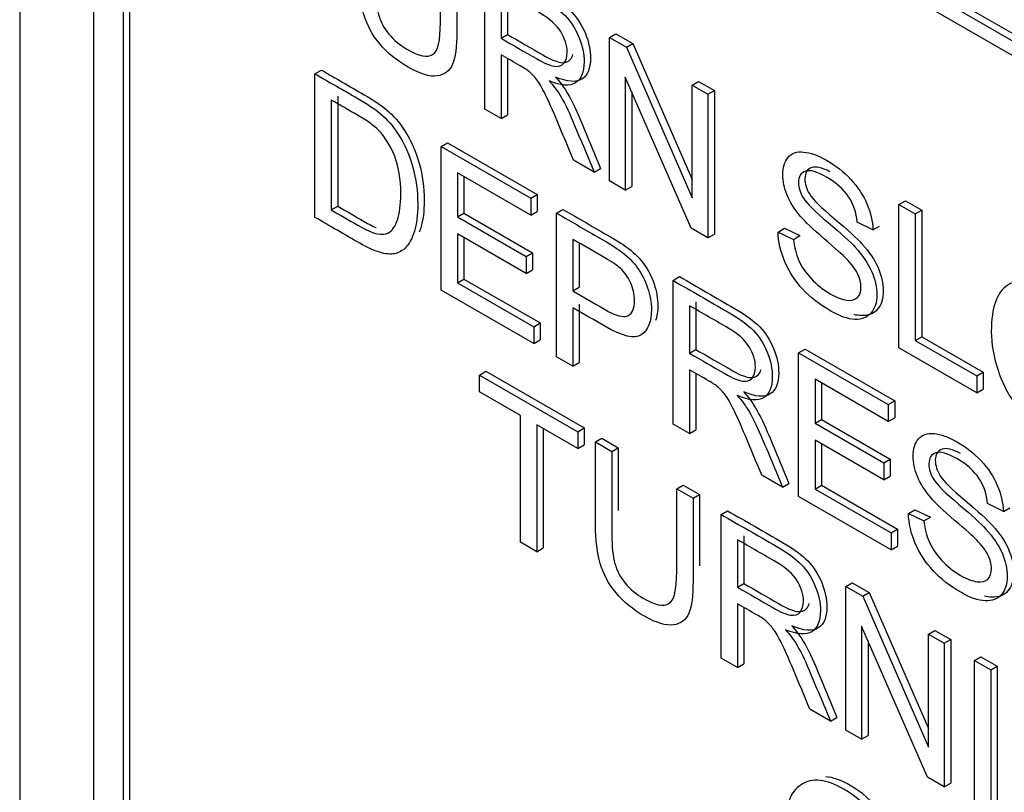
# Model space of a CAD drawing. Header units: inches. Extents: x 2 to 538, y -2 to 358.
# Tile 105 of 117: x 511.418 to 511.959, y 274.197 to 274.622. Entities that reach past the tile are written whole.
import ezdxf

# ---------------------------------------------------------------- set-up
doc = ezdxf.new("R2010")
doc.units = ezdxf.units.IN
doc.header["$MEASUREMENT"] = 0
doc.layers.add('Default', color=7, linetype='Continuous')
doc.layers.add('LAB20180', color=7, linetype='Continuous')

# ---------------------------------------------------------------- blocks, each defined once
blk = doc.blocks.new('SE6')
at = {"layer": 'LAB20180', "color": 7, "linetype": 'Continuous'}
for p, q in [((511.41806, 275.39105), (511.41806, 272.32918)), ((511.45871, 275.21002), (511.45871, 272.4551)), ((511.47498, 275.20063), (511.47498, 272.44571)), ((511.47851, 275.20267), (511.47851, 272.44775)), ((511.55064, 274.85318), (512.87646, 274.08771)), ((511.5471, 274.85114), (512.87293, 274.08567)), ((512.87293, 274.07751), (511.5471, 274.84297)), ((511.67381, 274.57295), (511.67381, 274.65191)), ((511.68278, 274.63806), (511.68278, 274.61188)), ((511.68632, 274.6401), (511.68632, 274.61392)), ((511.74238, 274.61232), (511.74592, 274.61437)), ((511.74592, 274.61437), (511.75521, 274.609)), ((511.68278, 274.61188), (511.68632, 274.61392)), ((511.74238, 274.53336), (511.74238, 274.61232)), ((511.74238, 274.61232), (511.75167, 274.60696)), ((511.75167, 274.60696), (511.75521, 274.609)), ((511.75521, 274.609), (511.78782, 274.53415)), ((511.75167, 274.60696), (511.78782, 274.524)), ((511.68278, 274.60278), (511.68278, 274.56777)), ((511.68632, 274.60073), (511.68632, 274.56981)), ((511.58038, 274.59235), (511.58392, 274.59439)), ((511.58038, 274.51333), (511.58038, 274.59235)), ((511.78723, 274.50746), (511.75103, 274.59045)), ((511.75103, 274.59045), (511.75103, 274.52836)), ((511.78782, 274.58609), (511.79136, 274.58813)), ((511.79136, 274.58813), (511.80006, 274.58311)), ((511.75457, 274.58235), (511.75457, 274.5304)), ((511.78782, 274.524), (511.78782, 274.58609)), ((511.78782, 274.58609), (511.79652, 274.58107)), ((511.79652, 274.58107), (511.80006, 274.58311)), ((511.80006, 274.58311), (511.80006, 274.50414)), ((511.5894, 274.57789), (511.5894, 274.51743)), ((511.59293, 274.57993), (511.59293, 274.51947)), ((511.79652, 274.58107), (511.79652, 274.5021)), ((511.68278, 274.56777), (511.67381, 274.57295)), ((511.68278, 274.56777), (511.68632, 274.56981)), ((511.64977, 274.55229), (511.65331, 274.55433)), ((511.64977, 274.47326), (511.64977, 274.55229)), ((511.64977, 274.55229), (511.69908, 274.52382)), ((511.65331, 274.55433), (511.70262, 274.52586)), ((511.73391, 274.53825), (511.72262, 274.54476)), ((511.73391, 274.53825), (511.73745, 274.54029)), ((511.69908, 274.51456), (511.65879, 274.53783)), ((511.65879, 274.53783), (511.65879, 274.51354)), ((511.66232, 274.53579), (511.66232, 274.51558)), ((511.75103, 274.52836), (511.74238, 274.53336)), ((511.75103, 274.52836), (511.75457, 274.5304)), ((511.69908, 274.52382), (511.70262, 274.52586)), ((511.69908, 274.52382), (511.69908, 274.51456)), ((511.70262, 274.52586), (511.70262, 274.5166)), ((511.90156, 274.52042), (511.9051, 274.52246)), ((511.9051, 274.52246), (511.91407, 274.51728)), ((511.5894, 274.51743), (511.59293, 274.51947)), ((511.71324, 274.51564), (511.71678, 274.51768)), ((511.90156, 274.44145), (511.90156, 274.52042)), ((511.90156, 274.52042), (511.91053, 274.51524)), ((511.91053, 274.51524), (511.91407, 274.51728)), ((511.91407, 274.51728), (511.91407, 274.44757)), ((511.65879, 274.51354), (511.66232, 274.51558)), ((511.65879, 274.51354), (511.69653, 274.49175)), ((511.66232, 274.51558), (511.70007, 274.49379)), ((511.69908, 274.51456), (511.70262, 274.5166)), ((511.71324, 274.43662), (511.71324, 274.51564)), ((511.91053, 274.51524), (511.91053, 274.44553)), ((511.79652, 274.5021), (511.78723, 274.50746)), ((511.83504, 274.50525), (511.83857, 274.5073)), ((511.83857, 274.5073), (511.84709, 274.50327)), ((511.88726, 274.50644), (511.87857, 274.51072)), ((511.88726, 274.50644), (511.8908, 274.50848)), ((511.69653, 274.48244), (511.65879, 274.50423)), ((511.65879, 274.50423), (511.65879, 274.47737)), ((511.66232, 274.50219), (511.66232, 274.47941)), ((511.72221, 274.50121), (511.72221, 274.47282)), ((511.79652, 274.5021), (511.80006, 274.50414)), ((511.83504, 274.50525), (511.84355, 274.50123)), ((511.84355, 274.50123), (511.84709, 274.50327)), ((511.72575, 274.49879), (511.72575, 274.47486)), ((511.69653, 274.49175), (511.70007, 274.49379)), ((511.69653, 274.49175), (511.69653, 274.48244)), ((511.70007, 274.49379), (511.70007, 274.48448)), ((511.69653, 274.48244), (511.70007, 274.48448)), ((511.65879, 274.47737), (511.66232, 274.47941)), ((511.66232, 274.47941), (511.70421, 274.45522)), ((511.77731, 274.47865), (511.78084, 274.4807)), ((511.65879, 274.47737), (511.70068, 274.45318)), ((511.72221, 274.47282), (511.72575, 274.47486)), ((511.77731, 274.39963), (511.77731, 274.47865)), ((511.70068, 274.44388), (511.64977, 274.47326)), ((511.72221, 274.46356), (511.72221, 274.43144)), ((511.72575, 274.46561), (511.72575, 274.43348)), ((511.78632, 274.46472), (511.78632, 274.43859)), ((511.78986, 274.46676), (511.78986, 274.44063)), ((511.70068, 274.45318), (511.70421, 274.45522)), ((511.70068, 274.45318), (511.70068, 274.44388)), ((511.70421, 274.45522), (511.70421, 274.44592)), ((511.91053, 274.44553), (511.91407, 274.44757)), ((511.91407, 274.44757), (511.94781, 274.42809)), ((511.70068, 274.44388), (511.70421, 274.44592)), ((511.94427, 274.4168), (511.90156, 274.44145)), ((511.91053, 274.44553), (511.94427, 274.42605)), ((511.72221, 274.43144), (511.71324, 274.43662)), ((511.78632, 274.43859), (511.78986, 274.44063)), ((511.84638, 274.43878), (511.84991, 274.44082)), ((511.84638, 274.35975), (511.84638, 274.43878)), ((511.84638, 274.43878), (511.89569, 274.41031)), ((511.84991, 274.44082), (511.89922, 274.41235)), ((511.72221, 274.43144), (511.72575, 274.43348)), ((511.6709, 274.42658), (511.67443, 274.42862)), ((511.6709, 274.41733), (511.6709, 274.42658)), ((511.6709, 274.42658), (511.7249, 274.3954)), ((511.67443, 274.42862), (511.72843, 274.39744)), ((511.78632, 274.4295), (511.78632, 274.39443)), ((511.78986, 274.42745), (511.78986, 274.39647)), ((511.94427, 274.42605), (511.94781, 274.42809)), ((511.94427, 274.42605), (511.94427, 274.4168)), ((511.94781, 274.42809), (511.94781, 274.41884)), ((511.89569, 274.40105), (511.85539, 274.42432)), ((511.85539, 274.42432), (511.85539, 274.40003)), ((511.85893, 274.42228), (511.85893, 274.40207)), ((511.69339, 274.40434), (511.6709, 274.41733)), ((511.94427, 274.4168), (511.94781, 274.41884)), ((511.89569, 274.41031), (511.89922, 274.41235)), ((511.89569, 274.41031), (511.89569, 274.40105)), ((511.89922, 274.41235), (511.89922, 274.40309)), ((511.69339, 274.33457), (511.69339, 274.40434)), ((511.89569, 274.40105), (511.89922, 274.40309)), ((511.7249, 274.38615), (511.70241, 274.39914)), ((511.70241, 274.39914), (511.70241, 274.32937)), ((511.78632, 274.39443), (511.77731, 274.39963)), ((511.85539, 274.40003), (511.85893, 274.40207)), ((511.85539, 274.40003), (511.89314, 274.37823)), ((511.85893, 274.40207), (511.89667, 274.38028)), ((511.70594, 274.39709), (511.70594, 274.33141)), ((511.7249, 274.3954), (511.72843, 274.39744)), ((511.7249, 274.3954), (511.7249, 274.38615)), ((511.72843, 274.39744), (511.72843, 274.38819)), ((511.78632, 274.39443), (511.78986, 274.39647)), ((511.7249, 274.38615), (511.72843, 274.38819)), ((511.73469, 274.38975), (511.73822, 274.39179)), ((511.73469, 274.38975), (511.74366, 274.38457)), ((511.73822, 274.39179), (511.74719, 274.38661)), ((511.89314, 274.36893), (511.85539, 274.39072)), ((511.85539, 274.39072), (511.85539, 274.36386)), ((511.85893, 274.38868), (511.85893, 274.3659)), ((511.74366, 274.38457), (511.74719, 274.38661)), ((511.89314, 274.37823), (511.89667, 274.38028)), ((511.89314, 274.37823), (511.89314, 274.36893)), ((511.89667, 274.38028), (511.89667, 274.37097)), ((511.83745, 274.36491), (511.82612, 274.37145)), ((511.89314, 274.36893), (511.89667, 274.37097)), ((511.77935, 274.36396), (511.78289, 274.366)), ((511.78289, 274.366), (511.79186, 274.36083)), ((511.83745, 274.36491), (511.84099, 274.36695)), ((511.85539, 274.36386), (511.85893, 274.3659)), ((511.85893, 274.3659), (511.90082, 274.34171)), ((511.77935, 274.36396), (511.78832, 274.35878)), ((511.78832, 274.35878), (511.79186, 274.36083)), ((511.89728, 274.33036), (511.84638, 274.35975)), ((511.85539, 274.36386), (511.89728, 274.33967)), ((511.95898, 274.35153), (511.95028, 274.35581)), ((511.80376, 274.34987), (511.80729, 274.35191)), ((511.80376, 274.27085), (511.80376, 274.34987)), ((511.90675, 274.35034), (511.91029, 274.35238)), ((511.90675, 274.35034), (511.91527, 274.34632)), ((511.91029, 274.35238), (511.9188, 274.34836)), ((511.95898, 274.35153), (511.96251, 274.35357)), ((511.91527, 274.34632), (511.9188, 274.34836)), ((511.81626, 274.33801), (511.81626, 274.31188)), ((511.89728, 274.33967), (511.90082, 274.34171)), ((511.89728, 274.33967), (511.89728, 274.33036)), ((511.90082, 274.34171), (511.90082, 274.33241)), ((511.70241, 274.32937), (511.69339, 274.33457)), ((511.81273, 274.33597), (511.81273, 274.30984)), ((511.70241, 274.32937), (511.70594, 274.33141)), ((511.89728, 274.33036), (511.90082, 274.33241)), ((511.81273, 274.30984), (511.81626, 274.31188)), ((511.87233, 274.31028), (511.87587, 274.31232)), ((511.87587, 274.31232), (511.88515, 274.30696)), ((511.87233, 274.23126), (511.87233, 274.31028)), ((511.87233, 274.31028), (511.88162, 274.30492)), ((511.88162, 274.30492), (511.88515, 274.30696)), ((511.88515, 274.30696), (511.91777, 274.23206)), ((511.81273, 274.30074), (511.81273, 274.26567)), ((511.88162, 274.30492), (511.91777, 274.2219)), ((511.81626, 274.29869), (511.81626, 274.26771)), ((511.91718, 274.20537), (511.88098, 274.28841)), ((511.88098, 274.28841), (511.88098, 274.22627)), ((511.91777, 274.28405), (511.92131, 274.28609)), ((511.91777, 274.2219), (511.91777, 274.28405)), ((511.91777, 274.28405), (511.92647, 274.27903)), ((511.92131, 274.28609), (511.93, 274.28107)), ((511.88452, 274.2803), (511.88452, 274.22831)), ((511.92647, 274.27903), (511.93, 274.28107)), ((511.92647, 274.27903), (511.92647, 274.20001)), ((511.93, 274.28107), (511.93, 274.20205)), ((511.81273, 274.26567), (511.80376, 274.27085)), ((511.81273, 274.26567), (511.81626, 274.26771)), ((511.94299, 274.26949), (511.94653, 274.27153)), ((511.94299, 274.19046), (511.94299, 274.26949)), ((511.94299, 274.26949), (511.95201, 274.26428)), ((511.94653, 274.27153), (511.95555, 274.26632)), ((511.95201, 274.26428), (511.95555, 274.26632)), ((511.95201, 274.26428), (511.95201, 274.18526)), ((511.95555, 274.26632), (511.95555, 274.1873)), ((511.86386, 274.23615), (511.85257, 274.24267)), ((511.86386, 274.23615), (511.8674, 274.23819)), ((511.88098, 274.22627), (511.87233, 274.23126)), ((511.88098, 274.22627), (511.88452, 274.22831)), ((511.92647, 274.20001), (511.91718, 274.20537)), ((511.92647, 274.20001), (511.93, 274.20205))]:
    blk.add_line(p, q, dxfattribs=at)
for points, knots in [([(511.65838, 274.66083), (511.65838, 274.64563), (511.65838, 274.63044), (511.65838, 274.61524), (511.65838, 274.60725), (511.6576, 274.60139), (511.65605, 274.59766), (511.65449, 274.59389), (511.65168, 274.59171), (511.64763, 274.59111), (511.64361, 274.59051), (511.6383, 274.59214), (511.62532, 274.59963), (511.62008, 274.60391), (511.61603, 274.60878), (511.61196, 274.61366), (511.60907, 274.61905), (511.60734, 274.62489), (511.60562, 274.63067), (511.60474, 274.6378), (511.60474, 274.64621), (511.60474, 274.6614), (511.60474, 274.6766), (511.60474, 274.69179)], [0, 0, 0, 0, 0.229163, 0.229163, 0.229163, 0.325778, 0.325778, 0.325778, 0.402506, 0.402506, 0.402506, 0.499254, 0.499254, 0.592667, 0.592667, 0.592667, 0.669452, 0.669452, 0.669452, 0.770844, 0.770844, 0.770844, 1, 1, 1, 1]), ([(511.61371, 274.68661), (511.61371, 274.67144), (511.61371, 274.65626), (511.61371, 274.64108), (511.61371, 274.6342), (511.6143, 274.62881), (511.61539, 274.62492), (511.61647, 274.62108), (511.61835, 274.61748), (511.62109, 274.61416), (511.6238, 274.61087), (511.62705, 274.60809), (511.63757, 274.60202), (511.6423, 274.60102), (511.64513, 274.60286), (511.64797, 274.60471), (511.64941, 274.61054), (511.64941, 274.62047), (511.64941, 274.63565), (511.64941, 274.65083), (511.64941, 274.666)], [0, 0, 0, 0, 0.272305, 0.272305, 0.272305, 0.364375, 0.364375, 0.364375, 0.425147, 0.425147, 0.425147, 0.490001, 0.490001, 0.601397, 0.601397, 0.601397, 0.727726, 0.727726, 0.727726, 1, 1, 1, 1]), ([(511.67735, 274.65395), (511.68742, 274.64814), (511.6975, 274.64232), (511.70758, 274.6365), (511.71368, 274.63298), (511.71833, 274.62961), (511.72151, 274.62635), (511.72466, 274.62313), (511.7272, 274.61912), (511.72912, 274.61444), (511.73104, 274.60975), (511.73194, 274.60524), (511.73194, 274.59531), (511.73039, 274.59147), (511.72411, 274.58742), (511.71924, 274.58776), (511.71268, 274.59055)], [0, 0, 0, 0, 0.318057, 0.318057, 0.318057, 0.46663, 0.46663, 0.46663, 0.573882, 0.573882, 0.573882, 0.693773, 0.693773, 0.846886, 0.846886, 1, 1, 1, 1]), ([(511.67381, 274.65191), (511.68389, 274.6461), (511.69397, 274.64028), (511.70404, 274.63446), (511.71015, 274.63094), (511.71479, 274.62757), (511.71798, 274.62431), (511.72112, 274.62109), (511.72367, 274.61708), (511.72558, 274.6124), (511.7275, 274.6077), (511.7284, 274.6032), (511.7284, 274.59327), (511.72686, 274.58943), (511.72057, 274.58538), (511.7157, 274.58572), (511.70914, 274.58851)], [0, 0, 0, 0, 0.318057, 0.318057, 0.318057, 0.46663, 0.46663, 0.46663, 0.573882, 0.573882, 0.573882, 0.693773, 0.693773, 0.846886, 0.846886, 1, 1, 1, 1]), ([(511.68278, 274.61188), (511.68926, 274.60814), (511.69574, 274.60439), (511.70222, 274.60065), (511.70637, 274.59826), (511.7096, 274.59687), (511.71197, 274.5965), (511.71429, 274.59614), (511.71607, 274.59671), (511.71729, 274.59816), (511.71853, 274.59961), (511.71907, 274.6017), (511.71907, 274.60796), (511.71793, 274.61172), (511.71556, 274.61551), (511.71324, 274.61921), (511.70951, 274.62258), (511.70441, 274.62557), (511.6972, 274.62981), (511.68999, 274.6339), (511.68278, 274.63806)], [0, 0, 0, 0, 0.228356, 0.228356, 0.228356, 0.344327, 0.344327, 0.344327, 0.424674, 0.424674, 0.424674, 0.498233, 0.498233, 0.607039, 0.607039, 0.607039, 0.745972, 0.745972, 0.745972, 1, 1, 1, 1]), ([(511.68632, 274.61392), (511.6928, 274.61018), (511.69928, 274.60644), (511.70576, 274.60269), (511.7099, 274.6003), (511.71314, 274.59891), (511.7155, 274.59854), (511.71783, 274.59818), (511.7196, 274.59875), (511.72083, 274.6002), (511.72147, 274.60095), (511.72193, 274.60188), (511.72221, 274.60295)], [0, 0, 0, 0, 0.2283563, 0.2283563, 0.2283563, 0.344327, 0.344327, 0.344327, 0.4246744, 0.4246744, 0.4246744, 0.4628265, 0.4628265, 0.4628265, 0.4628265]), ([(511.72262, 274.54476), (511.7196, 274.55198), (511.71658, 274.55919), (511.71356, 274.5664), (511.71094, 274.57266), (511.70873, 274.57755), (511.70705, 274.58104), (511.70535, 274.58457), (511.70382, 274.58722), (511.70245, 274.58901), (511.70111, 274.59077), (511.69972, 274.59227), (511.69831, 274.59345), (511.69731, 274.59429), (511.69562, 274.59537), (511.6933, 274.59671), (511.68979, 274.59873), (511.68629, 274.60076), (511.68278, 274.60278)], [0, 0, 0, 0, 0.306819, 0.306819, 0.306819, 0.515477, 0.515477, 0.515477, 0.634456, 0.634456, 0.634456, 0.716945, 0.716945, 0.716945, 0.808478, 0.808478, 0.808478, 1, 1, 1, 1]), ([(511.58392, 274.59439), (511.59178, 274.58985), (511.59964, 274.58531), (511.6075, 274.58077), (511.61278, 274.57772), (511.61688, 274.57499), (511.61966, 274.57265), (511.62358, 274.56935), (511.62694, 274.5655), (511.62968, 274.56119), (511.63327, 274.55552), (511.636, 274.54949), (511.63956, 274.5365), (511.64047, 274.52972), (511.64047, 274.51668), (511.63987, 274.51166), (511.63835, 274.50681), (511.63804, 274.50592), (511.63771, 274.5051)], [0, 0, 0, 0, 0.1506217, 0.1506217, 0.1506217, 0.2286425, 0.2286425, 0.2286425, 0.3006289, 0.3006289, 0.3006289, 0.3972604, 0.3972604, 0.4938919, 0.4938919, 0.5761007, 0.5761007, 0.5958142, 0.5958142, 0.5958142, 0.5958142]), ([(511.58038, 274.59235), (511.58824, 274.58781), (511.5961, 274.58327), (511.60397, 274.57873), (511.60925, 274.57568), (511.61335, 274.57295), (511.61612, 274.57061), (511.62004, 274.56731), (511.62341, 274.56346), (511.62614, 274.55915), (511.62973, 274.55348), (511.63247, 274.54745), (511.63602, 274.53446), (511.63693, 274.52768), (511.63693, 274.51464), (511.63634, 274.50962), (511.63388, 274.50179), (511.63233, 274.49884), (511.63047, 274.49687), (511.62861, 274.49491), (511.62646, 274.49377), (511.62423, 274.49332), (511.62197, 274.49287), (511.61926, 274.49314), (511.61603, 274.49411), (511.61289, 274.49506), (511.6092, 274.49669), (511.60506, 274.49908), (511.59683, 274.50383), (511.58861, 274.50858), (511.58038, 274.51333)], [0, 0, 0, 0, 0.150622, 0.150622, 0.150622, 0.228643, 0.228643, 0.228643, 0.300629, 0.300629, 0.300629, 0.39726, 0.39726, 0.493892, 0.493892, 0.576101, 0.576101, 0.65831, 0.65831, 0.65831, 0.714749, 0.714749, 0.714749, 0.771756, 0.771756, 0.771756, 0.842405, 0.842405, 0.842405, 1, 1, 1, 1]), ([(511.70914, 274.58851), (511.71151, 274.58577), (511.71333, 274.58341), (511.71461, 274.58141), (511.71735, 274.57712), (511.71975, 274.57213), (511.72208, 274.56658), (511.72603, 274.55714), (511.72997, 274.54769), (511.73391, 274.53825)], [0, 0, 0, 0, 0.160081, 0.160081, 0.160081, 0.453032, 0.453032, 0.453032, 1, 1, 1, 1]), ([(511.71268, 274.59055), (511.71505, 274.58781), (511.71687, 274.58545), (511.71814, 274.58345), (511.72088, 274.57916), (511.72329, 274.57417), (511.72561, 274.56862), (511.72956, 274.55918), (511.7335, 274.54973), (511.73745, 274.54029)], [0, 0, 0, 0, 0.160081, 0.160081, 0.160081, 0.453032, 0.453032, 0.453032, 1, 1, 1, 1]), ([(511.5894, 274.51743), (511.59427, 274.51462), (511.59914, 274.5118), (511.60401, 274.50899), (511.60852, 274.50639), (511.61207, 274.50481), (511.61467, 274.50426), (511.61723, 274.50371), (511.61926, 274.50397), (511.62295, 274.5061), (511.62459, 274.50846), (511.62582, 274.51196), (511.62703, 274.5154), (511.6276, 274.52019), (511.6276, 274.53444), (511.62646, 274.54146), (511.62409, 274.54729), (511.62174, 274.55308), (511.6189, 274.5577), (511.61549, 274.5612), (511.61308, 274.56366), (511.60916, 274.56648), (511.60378, 274.56958), (511.59899, 274.57235), (511.59419, 274.57512), (511.5894, 274.57789)], [0, 0, 0, 0, 0.131488, 0.131488, 0.131488, 0.228323, 0.228323, 0.228323, 0.291645, 0.291645, 0.383751, 0.383751, 0.383751, 0.499102, 0.499102, 0.657962, 0.657962, 0.657962, 0.76402, 0.76402, 0.76402, 0.87055, 0.87055, 0.87055, 1, 1, 1, 1]), ([(511.84355, 274.50123), (511.84396, 274.497), (511.84492, 274.49319), (511.84638, 274.48982), (511.84787, 274.48638), (511.85016, 274.48301), (511.85635, 274.47629), (511.85985, 274.47347), (511.86718, 274.46924), (511.87024, 274.46806), (511.87552, 274.46743), (511.87747, 274.46793), (511.87875, 274.46929), (511.88, 274.47064), (511.88066, 274.4725), (511.88066, 274.47739), (511.88002, 274.47991), (511.87875, 274.48249), (511.87749, 274.48503), (511.87543, 274.48777), (511.8726, 274.49066), (511.87073, 274.49258), (511.86668, 274.49619), (511.86045, 274.50152), (511.85417, 274.50689), (511.84979, 274.51109), (511.84729, 274.51406), (511.84404, 274.51791), (511.8416, 274.52176), (511.84, 274.52563), (511.83842, 274.52946), (511.83763, 274.5332), (511.83763, 274.54082), (511.83859, 274.544), (511.84251, 274.54868), (511.84537, 274.54965), (511.84911, 274.54929), (511.8529, 274.54891), (511.85703, 274.54745), (511.86668, 274.54187), (511.87115, 274.53835), (511.87889, 274.5301), (511.88185, 274.52565), (511.88389, 274.52079), (511.88596, 274.5159), (511.88708, 274.51117), (511.88726, 274.50644)], [0, 0, 0, 0, 0.049731, 0.049731, 0.049731, 0.102632, 0.102632, 0.155533, 0.155533, 0.202833, 0.202833, 0.250133, 0.250133, 0.250133, 0.283636, 0.283636, 0.317867, 0.317867, 0.317867, 0.358823, 0.358823, 0.358823, 0.428425, 0.428425, 0.428425, 0.504966, 0.504966, 0.504966, 0.559031, 0.559031, 0.559031, 0.612341, 0.612341, 0.66946, 0.66946, 0.726578, 0.726578, 0.726578, 0.792403, 0.792403, 0.864745, 0.864745, 0.937087, 0.937087, 0.937087, 1, 1, 1, 1]), ([(511.87857, 274.51072), (511.87811, 274.51593), (511.87656, 274.52055), (511.87119, 274.5287), (511.86723, 274.53225), (511.86199, 274.53533), (511.85653, 274.53854), (511.85252, 274.53959), (511.85006, 274.53869), (511.84758, 274.53779), (511.84629, 274.53577), (511.84629, 274.52968), (511.8472, 274.52684), (511.84897, 274.52397), (511.85072, 274.52115), (511.85521, 274.51664), (511.86254, 274.51051), (511.86988, 274.50438), (511.87493, 274.49973), (511.87766, 274.49674), (511.88167, 274.49233), (511.88458, 274.48796), (511.88649, 274.48365), (511.88842, 274.47929), (511.88936, 274.475), (511.88936, 274.46653), (511.88831, 274.46319), (511.88622, 274.46072), (511.88412, 274.45824), (511.88116, 274.45707), (511.87729, 274.4572), (511.8734, 274.45733), (511.86901, 274.45894), (511.85799, 274.4653), (511.8528, 274.46929), (511.84861, 274.47381), (511.84447, 274.47828), (511.84119, 274.4833), (511.83882, 274.48888), (511.83647, 274.4944), (511.83518, 274.49987), (511.83504, 274.50525)], [0, 0, 0, 0, 0.065121, 0.065121, 0.130243, 0.130243, 0.130243, 0.199378, 0.199378, 0.199378, 0.244441, 0.244441, 0.283689, 0.283689, 0.283689, 0.363695, 0.363695, 0.363695, 0.450514, 0.450514, 0.450514, 0.513125, 0.513125, 0.513125, 0.571145, 0.571145, 0.629891, 0.629891, 0.629891, 0.69501, 0.69501, 0.69501, 0.766629, 0.766629, 0.856989, 0.856989, 0.856989, 0.928216, 0.928216, 0.928216, 1, 1, 1, 1]), ([(511.8636, 274.53844), (511.85912, 274.5408), (511.85576, 274.54152), (511.8536, 274.54073), (511.85111, 274.53983), (511.84982, 274.53782), (511.84982, 274.53172), (511.85073, 274.52888), (511.85251, 274.52601), (511.85426, 274.52319), (511.85875, 274.51868), (511.86608, 274.51255), (511.87342, 274.50642), (511.87846, 274.50178), (511.88119, 274.49878), (511.88521, 274.49438), (511.88811, 274.49), (511.89003, 274.48569), (511.89196, 274.48133), (511.89289, 274.47704), (511.89289, 274.46857), (511.89185, 274.46524), (511.88975, 274.46276), (511.88765, 274.46028), (511.8847, 274.45911), (511.88083, 274.45924), (511.87955, 274.45928), (511.87822, 274.45949), (511.87684, 274.45984)], [0.1386382, 0.1386382, 0.1386382, 0.1386382, 0.1993785, 0.1993785, 0.1993785, 0.2444412, 0.2444412, 0.2836893, 0.2836893, 0.2836893, 0.3636949, 0.3636949, 0.3636949, 0.4505138, 0.4505138, 0.4505138, 0.5131246, 0.5131246, 0.5131246, 0.5711451, 0.5711451, 0.6298908, 0.6298908, 0.6298908, 0.6950099, 0.6950099, 0.6950099, 0.7185074, 0.7185074, 0.7185074, 0.7185074]), ([(511.59293, 274.51947), (511.5978, 274.51666), (511.60268, 274.51384), (511.60755, 274.51103), (511.61001, 274.50961), (511.61219, 274.50849), (511.61408, 274.50768)], [0, 0, 0, 0, 0.131488, 0.131488, 0.131488, 0.1844173, 0.1844173, 0.1844173, 0.1844173]), ([(511.71678, 274.51768), (511.72537, 274.51272), (511.73396, 274.50776), (511.74255, 274.5028), (511.7471, 274.50017), (511.75056, 274.49791), (511.75298, 274.49605), (511.7563, 274.49347), (511.75912, 274.49061), (511.7614, 274.48745), (511.76365, 274.48433), (511.7655, 274.48072), (511.76686, 274.47667), (511.76824, 274.4726), (511.76896, 274.46858), (511.76896, 274.46154), (511.76856, 274.45886), (511.76775, 274.45663)], [0, 0, 0, 0, 0.216646, 0.216646, 0.216646, 0.3045554, 0.3045554, 0.3045554, 0.3810275, 0.3810275, 0.3810275, 0.4538687, 0.4538687, 0.4538687, 0.5334733, 0.5334733, 0.5978237, 0.5978237, 0.5978237, 0.5978237]), ([(511.71324, 274.51564), (511.72183, 274.51068), (511.73042, 274.50572), (511.73901, 274.50076), (511.74357, 274.49813), (511.74703, 274.49587), (511.74944, 274.49401), (511.75277, 274.49143), (511.75559, 274.48856), (511.75786, 274.48541), (511.76012, 274.48228), (511.76196, 274.47868), (511.76333, 274.47463), (511.7647, 274.47056), (511.76542, 274.46654), (511.76542, 274.45591), (511.7636, 274.45129), (511.75987, 274.44876), (511.75618, 274.44627), (511.74949, 274.44777), (511.73979, 274.45342), (511.73393, 274.45683), (511.72807, 274.46018), (511.72221, 274.46356)], [0, 0, 0, 0, 0.216646, 0.216646, 0.216646, 0.304555, 0.304555, 0.304555, 0.381028, 0.381028, 0.381028, 0.453869, 0.453869, 0.453869, 0.533473, 0.533473, 0.671168, 0.671168, 0.671168, 0.852252, 0.852252, 0.852252, 1, 1, 1, 1]), ([(511.72221, 274.47282), (511.72812, 274.46941), (511.73402, 274.466), (511.73992, 274.46259), (511.7458, 274.4592), (511.74994, 274.45807), (511.7524, 274.45917), (511.75488, 274.46029), (511.75609, 274.46314), (511.75609, 274.47103), (511.7554, 274.47426), (511.75249, 274.48068), (511.75058, 274.48336), (511.74821, 274.48546), (511.74666, 274.48684), (511.74384, 274.48872), (511.73974, 274.49109), (511.7339, 274.49446), (511.72806, 274.49784), (511.72221, 274.50121)], [0, 0, 0, 0, 0.215541, 0.215541, 0.215541, 0.375784, 0.375784, 0.375784, 0.501307, 0.501307, 0.592204, 0.592204, 0.6831, 0.6831, 0.6831, 0.786672, 0.786672, 0.786672, 1, 1, 1, 1]), ([(511.78084, 274.4807), (511.79093, 274.47487), (511.80103, 274.46904), (511.81112, 274.46321), (511.81722, 274.45969), (511.82182, 274.45635), (511.82819, 274.44983), (511.8307, 274.44586), (511.83261, 274.44118), (511.83454, 274.43646), (511.83543, 274.43198), (511.83543, 274.42205), (511.83389, 274.41821), (511.8276, 274.41416), (511.82278, 274.41448), (511.81617, 274.41729)], [0, 0, 0, 0, 0.318516, 0.318516, 0.318516, 0.446195, 0.446195, 0.573873, 0.573873, 0.573873, 0.693766, 0.693766, 0.846883, 0.846883, 1, 1, 1, 1]), ([(511.95233, 274.45058), (511.95233, 274.46367), (511.95533, 274.47213), (511.96144, 274.47607), (511.96747, 274.47997), (511.97537, 274.47912), (511.99126, 274.46995), (511.99695, 274.46493), (512.00196, 274.45857), (512.00705, 274.4521), (512.01088, 274.44506), (512.01352, 274.43733), (512.01619, 274.42952), (512.01753, 274.42171), (512.01753, 274.40583), (512.01612, 274.3995), (512.01056, 274.39009), (512.0066, 274.38759), (512.00146, 274.3873), (511.99635, 274.38701), (511.99085, 274.38859), (511.97851, 274.39571), (511.97277, 274.40081), (511.96266, 274.4138), (511.95884, 274.4209), (511.9562, 274.42863), (511.95357, 274.43633), (511.95233, 274.44364), (511.95233, 274.45058)], [0, 0, 0, 0, 0.133501, 0.133501, 0.133501, 0.256494, 0.256494, 0.336935, 0.336935, 0.336935, 0.41723, 0.41723, 0.41723, 0.502263, 0.502263, 0.588431, 0.588431, 0.674599, 0.674599, 0.674599, 0.751492, 0.751492, 0.834891, 0.834891, 0.918291, 0.918291, 0.918291, 1, 1, 1, 1]), ([(511.77731, 274.47865), (511.7874, 274.47283), (511.79749, 274.467), (511.80758, 274.46117), (511.81368, 274.45765), (511.81828, 274.45431), (511.82466, 274.44779), (511.82716, 274.44382), (511.82907, 274.43914), (511.83101, 274.43441), (511.8319, 274.42994), (511.8319, 274.42001), (511.83035, 274.41617), (511.82407, 274.41212), (511.81924, 274.41243), (511.81264, 274.41525)], [0, 0, 0, 0, 0.318516, 0.318516, 0.318516, 0.446195, 0.446195, 0.573873, 0.573873, 0.573873, 0.693766, 0.693766, 0.846883, 0.846883, 1, 1, 1, 1]), ([(511.78632, 274.43859), (511.7928, 274.43485), (511.79928, 274.43111), (511.80576, 274.42737), (511.80991, 274.42497), (511.81314, 274.42358), (511.81546, 274.42324), (511.81777, 274.4229), (511.81956, 274.42345), (511.82202, 274.42634), (511.82261, 274.42837), (511.82261, 274.43467), (511.82143, 274.43846), (511.8191, 274.44217), (511.81673, 274.44595), (511.813, 274.44932), (511.80795, 274.45223), (511.80074, 274.4564), (511.79353, 274.46056), (511.78632, 274.46472)], [0, 0, 0, 0, 0.228544, 0.228544, 0.228544, 0.344091, 0.344091, 0.344091, 0.420208, 0.420208, 0.496325, 0.496325, 0.606618, 0.606618, 0.606618, 0.745771, 0.745771, 0.745771, 1, 1, 1, 1]), ([(511.78986, 274.44063), (511.79634, 274.43689), (511.80282, 274.43315), (511.8093, 274.42941), (511.81344, 274.42702), (511.81667, 274.42562), (511.819, 274.42528), (511.8213, 274.42494), (511.82309, 274.42549), (511.82496, 274.42769), (511.82543, 274.42859), (511.82573, 274.42964)], [0, 0, 0, 0, 0.2285438, 0.2285438, 0.2285438, 0.3440908, 0.3440908, 0.3440908, 0.4202081, 0.4202081, 0.4596318, 0.4596318, 0.4596318, 0.4596318]), ([(511.82612, 274.37145), (511.82311, 274.37867), (511.8201, 274.38589), (511.8171, 274.39311), (511.81449, 274.39938), (511.81227, 274.40426), (511.81054, 274.40778), (511.80883, 274.41127), (511.80731, 274.41391), (511.80594, 274.41569), (511.80461, 274.41744), (511.80326, 274.41893), (511.80185, 274.42016), (511.80082, 274.42106), (511.79911, 274.42211), (511.79679, 274.42345), (511.7933, 274.42546), (511.78981, 274.42748), (511.78632, 274.4295)], [0, 0, 0, 0, 0.307176, 0.307176, 0.307176, 0.516403, 0.516403, 0.516403, 0.634791, 0.634791, 0.634791, 0.716811, 0.716811, 0.716811, 0.809183, 0.809183, 0.809183, 1, 1, 1, 1]), ([(511.81264, 274.41525), (511.81505, 274.41249), (511.81687, 274.41012), (511.8181, 274.40815), (511.8208, 274.40383), (511.82325, 274.39882), (511.82561, 274.3933), (511.82966, 274.38385), (511.83351, 274.37437), (511.83745, 274.36491)], [0, 0, 0, 0, 0.159913, 0.159913, 0.159913, 0.45291, 0.45291, 0.45291, 1, 1, 1, 1]), ([(511.81617, 274.41729), (511.81859, 274.41453), (511.82041, 274.41216), (511.82164, 274.41019), (511.82433, 274.40587), (511.82678, 274.40086), (511.82915, 274.39534), (511.8332, 274.38589), (511.83704, 274.37641), (511.84099, 274.36695)], [0, 0, 0, 0, 0.159913, 0.159913, 0.159913, 0.45291, 0.45291, 0.45291, 1, 1, 1, 1]), ([(511.91527, 274.34632), (511.91568, 274.34209), (511.91663, 274.33828), (511.91809, 274.33491), (511.91957, 274.3315), (511.92187, 274.3281), (511.92806, 274.32137), (511.93157, 274.31856), (511.9389, 274.31433), (511.9419, 274.31317), (511.94454, 274.31286), (511.94717, 274.31254), (511.94919, 274.31301), (511.95046, 274.31433), (511.95176, 274.31567), (511.95237, 274.31759), (511.95237, 274.32248), (511.95174, 274.325), (511.95046, 274.32758), (511.94923, 274.33007), (511.94714, 274.33286), (511.94427, 274.33578), (511.94245, 274.33763), (511.9384, 274.34127), (511.93216, 274.34661), (511.92588, 274.35198), (511.9215, 274.35613), (511.919, 274.35915), (511.91576, 274.36305), (511.91331, 274.36685), (511.91012, 274.37458), (511.90935, 274.37829), (511.90935, 274.38591), (511.9103, 274.38909), (511.91422, 274.39377), (511.91709, 274.39474), (511.92455, 274.39401), (511.92874, 274.39254), (511.9384, 274.38696), (511.94286, 274.38344), (511.9506, 274.37519), (511.95356, 274.37069), (511.95561, 274.36588), (511.95769, 274.36099), (511.95879, 274.35626), (511.95898, 274.35153)], [0, 0, 0, 0, 0.049732, 0.049732, 0.049732, 0.104828, 0.104828, 0.159924, 0.159924, 0.209187, 0.209187, 0.209187, 0.249908, 0.249908, 0.249908, 0.283543, 0.283543, 0.317909, 0.317909, 0.317909, 0.359083, 0.359083, 0.359083, 0.428442, 0.428442, 0.428442, 0.505001, 0.505001, 0.505001, 0.560929, 0.560929, 0.616857, 0.616857, 0.67846, 0.67846, 0.740062, 0.740062, 0.801664, 0.801664, 0.869366, 0.869366, 0.937068, 0.937068, 0.937068, 1, 1, 1, 1]), ([(511.78832, 274.35878), (511.78832, 274.34357), (511.78832, 274.32836), (511.78832, 274.31315), (511.78832, 274.30521), (511.78755, 274.29935), (511.786, 274.29556), (511.78447, 274.29181), (511.78163, 274.28962), (511.77758, 274.28907), (511.77354, 274.28852), (511.76824, 274.29004), (511.75527, 274.29753), (511.75003, 274.30187), (511.74193, 274.3116), (511.73901, 274.31696), (511.73555, 274.32863), (511.73469, 274.33576), (511.73469, 274.34412), (511.73469, 274.35933), (511.73469, 274.37454), (511.73469, 274.38975)], [0, 0, 0, 0, 0.229371, 0.229371, 0.229371, 0.325955, 0.325955, 0.325955, 0.402498, 0.402498, 0.402498, 0.496979, 0.496979, 0.588202, 0.588202, 0.679426, 0.679426, 0.770649, 0.770649, 0.770649, 1, 1, 1, 1]), ([(511.74366, 274.38457), (511.74366, 274.3694), (511.74366, 274.35422), (511.74366, 274.33904), (511.74366, 274.33215), (511.74425, 274.32677), (511.74643, 274.31898), (511.7483, 274.31544), (511.75103, 274.31207), (511.75371, 274.30877), (511.757, 274.306), (511.76752, 274.29993), (511.77225, 274.29893), (511.77507, 274.30082), (511.7779, 274.30271), (511.77935, 274.3085), (511.77935, 274.31843), (511.77935, 274.33361), (511.77935, 274.34879), (511.77935, 274.36396)], [0, 0, 0, 0, 0.272206, 0.272206, 0.272206, 0.348704, 0.348704, 0.425203, 0.425203, 0.425203, 0.490104, 0.490104, 0.601582, 0.601582, 0.601582, 0.727853, 0.727853, 0.727853, 1, 1, 1, 1]), ([(511.95028, 274.35581), (511.94982, 274.36102), (511.94828, 274.36564), (511.94554, 274.36974), (511.94287, 274.37376), (511.93894, 274.37734), (511.92824, 274.38352), (511.92424, 274.38468), (511.92178, 274.38378), (511.91929, 274.38288), (511.918, 274.38086), (511.918, 274.37476), (511.91891, 274.37193), (511.92064, 274.36909), (511.92239, 274.36621), (511.92692, 274.36173), (511.93425, 274.3556), (511.94159, 274.34947), (511.94664, 274.34482), (511.94937, 274.34183), (511.95338, 274.33742), (511.95629, 274.33305), (511.9582, 274.32868), (511.96009, 274.32437), (511.96107, 274.32009), (511.96107, 274.31162), (511.96002, 274.30828), (511.95793, 274.30581), (511.95583, 274.30333), (511.95288, 274.30211), (511.94896, 274.30232), (511.94508, 274.30252), (511.94072, 274.30402), (511.92965, 274.31041), (511.92451, 274.31438), (511.92032, 274.3189), (511.91619, 274.32337), (511.9129, 274.32839), (511.91053, 274.33397), (511.90818, 274.33949), (511.90689, 274.34495), (511.90675, 274.35034)], [0, 0, 0, 0, 0.061139, 0.061139, 0.061139, 0.129275, 0.129275, 0.199174, 0.199174, 0.199174, 0.244171, 0.244171, 0.283361, 0.283361, 0.283361, 0.363651, 0.363651, 0.363651, 0.450494, 0.450494, 0.450494, 0.513303, 0.513303, 0.513303, 0.571931, 0.571931, 0.629835, 0.629835, 0.629835, 0.69521, 0.69521, 0.69521, 0.766429, 0.766429, 0.85695, 0.85695, 0.85695, 0.928197, 0.928197, 0.928197, 1, 1, 1, 1]), ([(511.93531, 274.38347), (511.93084, 274.38581), (511.92748, 274.38661), (511.92531, 274.38582), (511.92283, 274.38492), (511.92153, 274.3829), (511.92153, 274.37681), (511.92244, 274.37397), (511.92417, 274.37113), (511.92593, 274.36825), (511.93046, 274.36377), (511.93779, 274.35764), (511.94513, 274.35151), (511.95017, 274.34686), (511.9529, 274.34387), (511.95692, 274.33946), (511.95983, 274.33509), (511.96174, 274.33072), (511.96363, 274.32641), (511.96461, 274.32213), (511.96461, 274.31366), (511.96356, 274.31032), (511.96146, 274.30785), (511.95936, 274.30537), (511.95641, 274.30415), (511.9525, 274.30436), (511.95122, 274.30443), (511.94989, 274.30463), (511.94851, 274.30498)], [0.1376481, 0.1376481, 0.1376481, 0.1376481, 0.1991737, 0.1991737, 0.1991737, 0.2441705, 0.2441705, 0.2833613, 0.2833613, 0.2833613, 0.3636512, 0.3636512, 0.3636512, 0.4504937, 0.4504937, 0.4504937, 0.5133034, 0.5133034, 0.5133034, 0.571931, 0.571931, 0.6298347, 0.6298347, 0.6298347, 0.6952098, 0.6952098, 0.6952098, 0.7186483, 0.7186483, 0.7186483, 0.7186483]), ([(511.80376, 274.34987), (511.81384, 274.34405), (511.82391, 274.33824), (511.83399, 274.33242), (511.84009, 274.3289), (511.84474, 274.32548), (511.84792, 274.32222), (511.85107, 274.319), (511.85362, 274.31504), (511.85553, 274.31031), (511.85741, 274.30566), (511.85835, 274.30116), (511.85835, 274.29117), (511.8568, 274.28739), (511.85052, 274.28334), (511.84565, 274.28368), (511.83909, 274.28647)], [0, 0, 0, 0, 0.31817, 0.31817, 0.31817, 0.466864, 0.466864, 0.466864, 0.574209, 0.574209, 0.574209, 0.693201, 0.693201, 0.846601, 0.846601, 1, 1, 1, 1]), ([(511.80729, 274.35191), (511.81737, 274.3461), (511.82745, 274.34028), (511.83753, 274.33446), (511.84363, 274.33094), (511.84827, 274.32752), (511.85146, 274.32426), (511.85461, 274.32104), (511.85715, 274.31708), (511.85906, 274.31235), (511.86094, 274.3077), (511.86189, 274.3032), (511.86189, 274.29321), (511.86034, 274.28943), (511.85406, 274.28538), (511.84918, 274.28572), (511.84263, 274.28851)], [0, 0, 0, 0, 0.31817, 0.31817, 0.31817, 0.466864, 0.466864, 0.466864, 0.574209, 0.574209, 0.574209, 0.693201, 0.693201, 0.846601, 0.846601, 1, 1, 1, 1]), ([(511.81273, 274.30984), (511.81921, 274.3061), (511.82569, 274.30235), (511.83217, 274.29861), (511.83631, 274.29622), (511.83955, 274.29483), (511.84191, 274.29446), (511.84423, 274.2941), (511.84601, 274.29467), (511.84724, 274.29611), (511.84846, 274.29754), (511.84902, 274.29961), (511.84902, 274.30592), (511.84788, 274.30963), (511.84551, 274.31341), (511.84317, 274.31716), (511.83946, 274.32054), (511.83436, 274.32348), (511.82715, 274.32764), (511.81994, 274.3318), (511.81273, 274.33597)], [0, 0, 0, 0, 0.228444, 0.228444, 0.228444, 0.344459, 0.344459, 0.344459, 0.42483, 0.42483, 0.42483, 0.499128, 0.499128, 0.606785, 0.606785, 0.606785, 0.745919, 0.745919, 0.745919, 1, 1, 1, 1]), ([(511.81626, 274.31188), (511.82275, 274.30814), (511.82923, 274.30439), (511.83571, 274.30065), (511.83985, 274.29826), (511.84308, 274.29687), (511.84545, 274.2965), (511.84776, 274.29614), (511.84955, 274.29671), (511.85078, 274.29816), (511.8514, 274.29889), (511.85186, 274.2998), (511.85215, 274.30085)], [0, 0, 0, 0, 0.2284437, 0.2284437, 0.2284437, 0.3444589, 0.3444589, 0.3444589, 0.4248299, 0.4248299, 0.4248299, 0.4630808, 0.4630808, 0.4630808, 0.4630808]), ([(511.85257, 274.24267), (511.84955, 274.2499), (511.84653, 274.25713), (511.84351, 274.26436), (511.84089, 274.27062), (511.83868, 274.2755), (511.837, 274.279), (511.8353, 274.28253), (511.83376, 274.28513), (511.83103, 274.2887), (511.82967, 274.29017), (511.82826, 274.29141), (511.82727, 274.29227), (511.82557, 274.29333), (511.82325, 274.29467), (511.81974, 274.29669), (511.81623, 274.29872), (511.81273, 274.30074)], [0, 0, 0, 0, 0.307386, 0.307386, 0.307386, 0.515959, 0.515959, 0.515959, 0.616495, 0.616495, 0.717031, 0.717031, 0.717031, 0.808506, 0.808506, 0.808506, 1, 1, 1, 1]), ([(511.83909, 274.28647), (511.84146, 274.28373), (511.84328, 274.28137), (511.84456, 274.27937), (511.84729, 274.27508), (511.8497, 274.27004), (511.85202, 274.26449), (511.85598, 274.25505), (511.85991, 274.2456), (511.86386, 274.23615)], [0, 0, 0, 0, 0.159942, 0.159942, 0.159942, 0.453508, 0.453508, 0.453508, 1, 1, 1, 1]), ([(511.84263, 274.28851), (511.84499, 274.28577), (511.84682, 274.28341), (511.84809, 274.28141), (511.85083, 274.27712), (511.85324, 274.27208), (511.85556, 274.26653), (511.85951, 274.25709), (511.86345, 274.24764), (511.8674, 274.23819)], [0, 0, 0, 0, 0.159942, 0.159942, 0.159942, 0.453508, 0.453508, 0.453508, 1, 1, 1, 1]), ([(511.83859, 274.17567), (511.83859, 274.18876), (511.84164, 274.19725), (511.8477, 274.20117), (511.85377, 274.2051), (511.86163, 274.20422), (511.87124, 274.19872), (511.87752, 274.19513), (511.88321, 274.19002), (511.89332, 274.17724), (511.89719, 274.17012), (511.90247, 274.15466), (511.90379, 274.14686), (511.90379, 274.13093), (511.90238, 274.12459), (511.89683, 274.11518), (511.89286, 274.11268), (511.88776, 274.11242), (511.88261, 274.11215), (511.87711, 274.11368), (511.86477, 274.1208), (511.85903, 274.1259), (511.85398, 274.1324), (511.84891, 274.13892), (511.8451, 274.14604), (511.83991, 274.16145), (511.83859, 274.16878), (511.83859, 274.17567)], [0, 0, 0, 0, 0.13347, 0.13347, 0.13347, 0.254653, 0.254653, 0.254653, 0.33796, 0.33796, 0.421266, 0.421266, 0.504572, 0.504572, 0.589544, 0.589544, 0.674517, 0.674517, 0.674517, 0.75295, 0.75295, 0.838021, 0.838021, 0.838021, 0.91901, 0.91901, 1, 1, 1, 1]), ([(511.88827, 274.11451), (511.88929, 274.11442), (511.8903, 274.11441), (511.8913, 274.11446), (511.8964, 274.11472), (511.90036, 274.11722), (511.90592, 274.12663), (511.90733, 274.13297), (511.90733, 274.1489), (511.90601, 274.1567), (511.90073, 274.17216), (511.89686, 274.17929), (511.88675, 274.19206), (511.88106, 274.19717), (511.87477, 274.20076), (511.86979, 274.20361), (511.86528, 274.20522), (511.86125, 274.20556)], [0.3102961, 0.3102961, 0.3102961, 0.3102961, 0.3254834, 0.3254834, 0.3254834, 0.4104557, 0.4104557, 0.495428, 0.495428, 0.5787342, 0.5787342, 0.6620404, 0.6620404, 0.7453466, 0.7453466, 0.7453466, 0.8081657, 0.8081657, 0.8081657, 0.8081657])]:
    blk.add_open_spline(points, degree=3, knots=knots, dxfattribs=at)
for points in [[(511.74719, 274.38661), (511.74719, 274.37508), (511.74719, 274.36355), (511.74719, 274.35201)], [(511.79186, 274.36083), (511.79186, 274.34777), (511.79186, 274.33472), (511.79186, 274.32167)]]:
    blk.add_open_spline(points, degree=3, dxfattribs=at)

msp = doc.modelspace()

# ---------------------------------------------------------------- block references
at = {"layer": 'Default'}
msp.add_blockref('SE6', (0, 0), dxfattribs=at)

doc.saveas('drawing.dxf')
